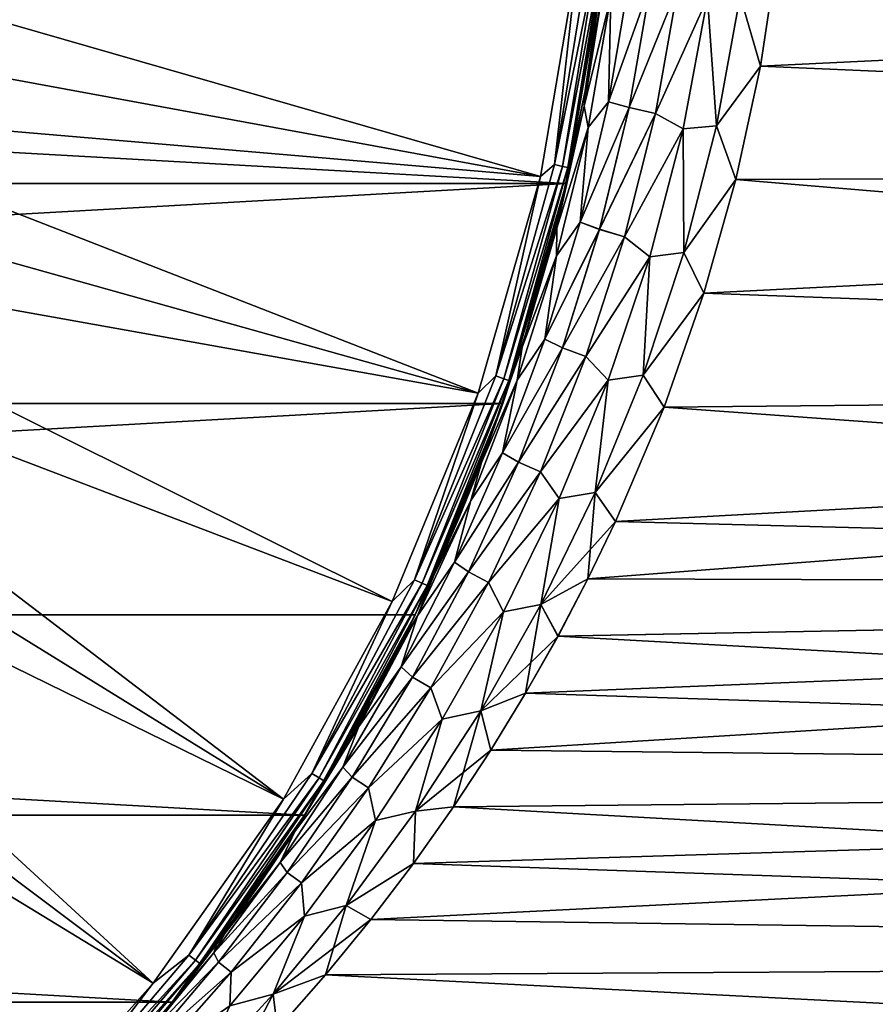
# Model space of a CAD drawing. Header units: metres. Extents: x -24 to 73, y -230 to 24.
# Tile 24 of 52: x 17 to 26, y -15 to -3. Entities that reach past the tile are written whole.
import ezdxf

# ---------------------------------------------------------------- set-up
doc = ezdxf.new("R2010")
doc.units = ezdxf.units.M
doc.layers.add('solid_SIDE_LEVER_10_541_032_SW0001', color=7, linetype='CONTINUOUS')

msp = doc.modelspace()

# ---------------------------------------------------------------- linework, layer by layer
at = {"layer": 'solid_SIDE_LEVER_10_541_032_SW0001'}
for points in [[(22.615032, -5.150078, 111.828827), (23.048824, -2.591261, 111.828827), (13.936221, -2.650966, 115.621635)], [(22.773699, -5.01287, 111.753128), (23.048824, -2.591261, 111.828827), (22.615032, -5.150078, 111.828827)], [(22.773699, -5.01287, 111.753128), (23.182186, -2.521214, 111.753128), (23.048824, -2.591261, 111.828827)], [(23.279354, -2.531782, 111.644463), (23.182186, -2.521214, 111.753128), (22.773699, -5.01287, 111.753128)], [(22.869156, -5.033882, 111.644463), (23.279354, -2.531782, 111.644463), (22.773699, -5.01287, 111.753128)], [(22.869156, -5.033882, 111.644463), (23.341131, -2.538501, 111.512177), (23.279354, -2.531782, 111.644463)], [(22.869156, -5.033882, 111.644463), (22.929846, -5.047241, 111.512177), (23.341131, -2.538501, 111.512177)], [(23.341131, -2.538501, 111.512177), (22.929846, -5.047241, 111.512177), (23.352238, -2.631165, 111.368011)], [(25.145971, -3.881515, 82.854881), (25.34367, -2.584409, 83.047676), (24.914454, -3.069758, 83.018135)], [(25.343674, -2.584374, 39.352322), (25.145973, -3.881504, 39.545116), (24.914457, -3.069721, 39.381859)], [(52.700001, -2.554062, 83.051239), (25.34367, -2.584409, 83.047676), (25.145971, -3.881515, 82.854881)], [(52.700001, -5.073568, 82.606979), (52.700001, -2.554062, 83.051239), (25.145971, -3.881515, 82.854881)], [(52.700001, -5.073548, 39.793011), (25.145973, -3.881504, 39.545116), (25.343674, -2.584374, 39.352322)], [(52.700001, -2.554043, 39.348755), (52.700001, -5.073548, 39.793011), (25.343674, -2.584374, 39.352322)], [(22.910868, -5.228951), (-22.910879, -5.228903), (-23.352192, -2.631518)], [(23.352186, -2.631557), (22.910868, -5.228951), (-23.352192, -2.631518)], [(22.615032, -5.150078, 111.828827), (13.936221, -2.650966, 115.621635), (13.742876, -3.518415, 115.621635)], [(23.335855, -2.772703, 85.010681), (23.352238, -2.631165, 111.368011), (22.910807, -5.22924, 111.368011)], [(22.929846, -5.047241, 111.512177), (22.910807, -5.22924, 111.368011), (23.352238, -2.631165, 111.368011)], [(23.128038, -4.164593, 37.62928), (22.910868, -5.228951), (23.352186, -2.631557)], [(23.335859, -2.77266, 37.389313), (23.128038, -4.164593, 37.62928), (23.352186, -2.631557)], [(23.128033, -4.164625, 84.770714), (23.335855, -2.772703, 85.010681), (22.910807, -5.22924, 111.368011)], [(23.346811, -2.911211, 84.657387), (23.335855, -2.772703, 85.010681), (23.128033, -4.164625, 84.770714)], [(23.346813, -2.911196, 37.742611), (23.128038, -4.164593, 37.62928), (23.335859, -2.77266, 37.389313)], [(23.346811, -2.911211, 84.657387), (23.128033, -4.164625, 84.770714), (23.117004, -4.342265, 84.436577)], [(23.346811, -2.911211, 84.657387), (23.117004, -4.342265, 84.436577), (23.425734, -3.077301, 84.260338)], [(23.117006, -4.342253, 37.963421), (23.128038, -4.164593, 37.62928), (23.346813, -2.911196, 37.742611)], [(23.117006, -4.342253, 37.963421), (23.346813, -2.911196, 37.742611), (23.425735, -3.077284, 38.139664)], [(23.633841, -2.878009, 83.924332), (23.396772, -4.291259, 83.701431), (23.884331, -2.922987, 83.595688)], [(23.425734, -3.077301, 84.260338), (23.396772, -4.291259, 83.701431), (23.633841, -2.878009, 83.924332)], [(23.396772, -4.291259, 83.701431), (23.635555, -4.356255, 83.362381), (23.884331, -2.922987, 83.595688)], [(23.396776, -4.291244, 38.698563), (23.633842, -2.877992, 38.475666), (23.884333, -2.922968, 38.804314)], [(23.425735, -3.077284, 38.139664), (23.633842, -2.877992, 38.475666), (23.396776, -4.291244, 38.698563)], [(23.396776, -4.291244, 38.698563), (23.884333, -2.922968, 38.804314), (23.635559, -4.356238, 39.037613)], [(23.884331, -2.922987, 83.595688), (23.635555, -4.356255, 83.362381), (24.195974, -2.970405, 83.327072)], [(23.635559, -4.356238, 39.037613), (23.884333, -2.922968, 38.804314), (24.195976, -2.970385, 39.072926)], [(23.635555, -4.356255, 83.362381), (23.936834, -4.424682, 83.083229), (24.195974, -2.970405, 83.327072)], [(23.635559, -4.356238, 39.037613), (24.195976, -2.970385, 39.072926), (23.936838, -4.424663, 39.316769)], [(24.195974, -2.970405, 83.327072), (23.936834, -4.424682, 83.083229), (24.536724, -3.092789, 83.122826)], [(23.936838, -4.424663, 39.316769), (24.195976, -2.970385, 39.072926), (24.536726, -3.092772, 39.277176)], [(23.117004, -4.342265, 84.436577), (23.161713, -4.586007, 84.009819), (23.425734, -3.077301, 84.260338)], [(23.117006, -4.342253, 37.963421), (23.425735, -3.077284, 38.139664), (23.161716, -4.585994, 38.390179)], [(23.425734, -3.077301, 84.260338), (23.161713, -4.586007, 84.009819), (23.396772, -4.291259, 83.701431)], [(23.161716, -4.585994, 38.390179), (23.425735, -3.077284, 38.139664), (23.396776, -4.291244, 38.698563)], [(23.936834, -4.424682, 83.083229), (24.256039, -4.603057, 82.856361), (24.536724, -3.092789, 83.122826)], [(23.936838, -4.424663, 39.316769), (24.536726, -3.092772, 39.277176), (24.256041, -4.603045, 39.543633)], [(24.536724, -3.092789, 83.122826), (24.256039, -4.603057, 82.856361), (24.639986, -4.568234, 82.754295)], [(24.256041, -4.603045, 39.543633), (24.536726, -3.092772, 39.277176), (24.639996, -4.568192, 39.645695)], [(24.536724, -3.092789, 83.122826), (24.639986, -4.568234, 82.754295), (24.914454, -3.069758, 83.018135)], [(24.536726, -3.092772, 39.277176), (24.914457, -3.069721, 39.381859), (24.639996, -4.568192, 39.645695)], [(25.145971, -3.881515, 82.854881), (24.914454, -3.069758, 83.018135), (24.639986, -4.568234, 82.754295)], [(25.145973, -3.881504, 39.545116), (24.639996, -4.568192, 39.645695), (24.914457, -3.069721, 39.381859)], [(22.615032, -5.150078, 111.828827), (13.742876, -3.518415, 115.621635), (13.495592, -4.372056, 115.621635)], [(24.865068, -5.183669, 82.580589), (25.145971, -3.881515, 82.854881), (24.639986, -4.568234, 82.754295)], [(25.145973, -3.881504, 39.545116), (24.865053, -5.183732, 39.819427), (24.639996, -4.568192, 39.645695)], [(52.700001, -5.073548, 39.793011), (24.865053, -5.183732, 39.819427), (25.145973, -3.881504, 39.545116)], [(52.700001, -5.073568, 82.606979), (25.145971, -3.881515, 82.854881), (24.865068, -5.183669, 82.580589)], [(22.832113, -5.562788, 84.42852), (23.128033, -4.164625, 84.770714), (22.910807, -5.22924, 111.368011)], [(23.117004, -4.342265, 84.436577), (23.128033, -4.164625, 84.770714), (22.832113, -5.562788, 84.42852)], [(23.128038, -4.164593, 37.62928), (22.832123, -5.562752, 37.971466), (22.910868, -5.228951)], [(23.117006, -4.342253, 37.963421), (22.832123, -5.562752, 37.971466), (23.128038, -4.164593, 37.62928)], [(23.396772, -4.291259, 83.701431), (23.071304, -5.675776, 83.39418), (23.635555, -4.356255, 83.362381)], [(23.161713, -4.586007, 84.009819), (23.071304, -5.675776, 83.39418), (23.396772, -4.291259, 83.701431)], [(23.071308, -5.675766, 39.005817), (23.396776, -4.291244, 38.698563), (23.635559, -4.356238, 39.037613)], [(23.161716, -4.585994, 38.390179), (23.396776, -4.291244, 38.698563), (23.071308, -5.675766, 39.005817)], [(21.898081, -7.644412, 111.828827), (13.495592, -4.372056, 115.621635), (13.195341, -5.208537, 115.621635)], [(21.898081, -7.644412, 111.828827), (22.615032, -5.150078, 111.828827), (13.495592, -4.372056, 115.621635)], [(23.117004, -4.342265, 84.436577), (22.832113, -5.562788, 84.42852), (22.801199, -5.745871, 84.131836)], [(23.117004, -4.342265, 84.436577), (22.801199, -5.745871, 84.131836), (23.161713, -4.586007, 84.009819)], [(22.801201, -5.745866, 38.268162), (22.832123, -5.562752, 37.971466), (23.117006, -4.342253, 37.963421)], [(22.801201, -5.745866, 38.268162), (23.117006, -4.342253, 37.963421), (23.161716, -4.585994, 38.390179)], [(23.071304, -5.675776, 83.39418), (23.294451, -5.758113, 83.041283), (23.635555, -4.356255, 83.362381)], [(23.071308, -5.675766, 39.005817), (23.635559, -4.356238, 39.037613), (23.294453, -5.758101, 39.358715)], [(23.635555, -4.356255, 83.362381), (23.294451, -5.758113, 83.041283), (23.936834, -4.424682, 83.083229)], [(23.294453, -5.758101, 39.358715), (23.635559, -4.356238, 39.037613), (23.936838, -4.424663, 39.316769)], [(23.294451, -5.758113, 83.041283), (23.581963, -5.844642, 82.748177), (23.936834, -4.424682, 83.083229)], [(23.294453, -5.758101, 39.358715), (23.936838, -4.424663, 39.316769), (23.581966, -5.844627, 39.651821)], [(23.936834, -4.424682, 83.083229), (23.581963, -5.844642, 82.748177), (24.256039, -4.603057, 82.856361)], [(23.581966, -5.844627, 39.651821), (23.936838, -4.424663, 39.316769), (24.256041, -4.603045, 39.543633)], [(23.161713, -4.586007, 84.009819), (22.799892, -6.061331, 83.664864), (23.071304, -5.675776, 83.39418)], [(22.801199, -5.745871, 84.131836), (22.799892, -6.061331, 83.664864), (23.161713, -4.586007, 84.009819)], [(22.799894, -6.061324, 38.735134), (23.161716, -4.585994, 38.390179), (23.071308, -5.675766, 39.005817)], [(22.801201, -5.745866, 38.268162), (23.161716, -4.585994, 38.390179), (22.799894, -6.061324, 38.735134)], [(23.581963, -5.844642, 82.748177), (23.872509, -6.07341, 82.49118), (24.256039, -4.603057, 82.856361)], [(23.581966, -5.844627, 39.651821), (24.256041, -4.603045, 39.543633), (23.872511, -6.073401, 39.908813)], [(24.256039, -4.603057, 82.856361), (23.872509, -6.07341, 82.49118), (24.264944, -6.026532, 82.392944)], [(23.872511, -6.073401, 39.908813), (24.256041, -4.603045, 39.543633), (24.264957, -6.026486, 40.007038)], [(24.256039, -4.603057, 82.856361), (24.264944, -6.026532, 82.392944), (24.639986, -4.568234, 82.754295)], [(24.256041, -4.603045, 39.543633), (24.639996, -4.568192, 39.645695), (24.264957, -6.026486, 40.007038)], [(24.865068, -5.183669, 82.580589), (24.639986, -4.568234, 82.754295), (24.264944, -6.026532, 82.392944)], [(24.865053, -5.183732, 39.819427), (24.264957, -6.026486, 40.007038), (24.639996, -4.568192, 39.645695)], [(22.098211, -7.445755, 111.753128), (22.773699, -5.01287, 111.753128), (22.615032, -5.150078, 111.828827)], [(22.869156, -5.033882, 111.644463), (22.773699, -5.01287, 111.753128), (22.098211, -7.445755, 111.753128)], [(22.190838, -7.476964, 111.644463), (22.869156, -5.033882, 111.644463), (22.098211, -7.445755, 111.753128)], [(22.190838, -7.476964, 111.644463), (22.929846, -5.047241, 111.512177), (22.869156, -5.033882, 111.644463)], [(22.190838, -7.476964, 111.644463), (22.249727, -7.496806, 111.512177), (22.929846, -5.047241, 111.512177)], [(22.929846, -5.047241, 111.512177), (22.249727, -7.496806, 111.512177), (22.910807, -5.22924, 111.368011)], [(52.700001, -5.073568, 82.606979), (24.865068, -5.183669, 82.580589), (24.49699, -6.491395, 82.220512)], [(52.700001, -7.52446, 81.87323), (52.700001, -5.073568, 82.606979), (24.49699, -6.491395, 82.220512)], [(52.700001, -5.073548, 39.793011), (52.700001, -7.524441, 40.52676), (24.865053, -5.183732, 39.819427)], [(21.898081, -7.644412, 111.828827), (13.195341, -5.208537, 115.621635), (12.843301, -6.024575, 115.621635)], [(22.098211, -7.445755, 111.753128), (22.615032, -5.150078, 111.828827), (21.898081, -7.644412, 111.828827)], [(24.49699, -6.491395, 82.220512), (24.865068, -5.183669, 82.580589), (24.264944, -6.026532, 82.392944)], [(24.865053, -5.183732, 39.819427), (24.496929, -6.491591, 40.17955), (24.264957, -6.026486, 40.007038)], [(52.700001, -7.524441, 40.52676), (24.496929, -6.491591, 40.17955), (24.865053, -5.183732, 39.819427)], [(22.910868, -5.228951), (-22.181313, -7.761408), (-22.910879, -5.228903)], [(22.910868, -5.228951), (22.18128, -7.761502), (-22.181313, -7.761408)], [(22.832113, -5.562788, 84.42852), (22.910807, -5.22924, 111.368011), (22.181259, -7.761556, 111.368011)], [(22.249727, -7.496806, 111.512177), (22.181259, -7.761556, 111.368011), (22.910807, -5.22924, 111.368011)], [(22.443508, -6.96699, 38.421776), (22.18128, -7.761502), (22.910868, -5.228951)], [(22.832123, -5.562752, 37.971466), (22.443508, -6.96699, 38.421776), (22.910868, -5.228951)], [(22.443514, -6.966972, 83.978233), (22.832113, -5.562788, 84.42852), (22.181259, -7.761556, 111.368011)], [(22.801201, -5.745866, 38.268162), (22.443508, -6.96699, 38.421776), (22.832123, -5.562752, 37.971466)], [(22.801199, -5.745871, 84.131836), (22.832113, -5.562788, 84.42852), (22.443514, -6.966972, 83.978233)], [(22.801199, -5.745871, 84.131836), (22.443514, -6.966972, 83.978233), (22.404631, -7.114616, 83.747078)], [(22.801199, -5.745871, 84.131836), (22.404631, -7.114616, 83.747078), (22.799892, -6.061331, 83.664864)], [(22.404633, -7.114613, 38.65292), (22.443508, -6.96699, 38.421776), (22.801201, -5.745866, 38.268162)], [(22.404633, -7.114613, 38.65292), (22.801201, -5.745866, 38.268162), (22.799894, -6.061324, 38.735134)], [(23.071304, -5.675776, 83.39418), (22.663082, -7.023946, 83.006813), (23.294451, -5.758113, 83.041283)], [(22.799892, -6.061331, 83.664864), (22.663082, -7.023946, 83.006813), (23.071304, -5.675776, 83.39418)], [(22.663082, -7.023946, 83.006813), (22.867273, -7.12043, 82.637192), (23.294451, -5.758113, 83.041283)], [(22.663086, -7.023937, 39.393188), (23.071308, -5.675766, 39.005817), (23.294453, -5.758101, 39.358715)], [(22.799894, -6.061324, 38.735134), (23.071308, -5.675766, 39.005817), (22.663086, -7.023937, 39.393188)], [(22.663086, -7.023937, 39.393188), (23.294453, -5.758101, 39.358715), (22.867277, -7.120418, 39.762806)], [(23.294451, -5.758113, 83.041283), (22.867273, -7.12043, 82.637192), (23.581963, -5.844642, 82.748177)], [(22.867277, -7.120418, 39.762806), (23.294453, -5.758101, 39.358715), (23.581966, -5.844627, 39.651821)], [(22.867273, -7.12043, 82.637192), (23.138216, -7.221625, 82.327377), (23.581963, -5.844642, 82.748177)], [(22.867277, -7.120418, 39.762806), (23.581966, -5.844627, 39.651821), (23.138222, -7.22161, 40.072617)], [(23.581963, -5.844642, 82.748177), (23.138216, -7.221625, 82.327377), (23.872509, -6.07341, 82.49118)], [(23.138222, -7.22161, 40.072617), (23.581966, -5.844627, 39.651821), (23.872511, -6.073401, 39.908813)], [(20.906948, -10.043031, 111.828827), (12.843301, -6.024575, 115.621635), (12.440854, -6.816967, 115.621635)], [(20.906948, -10.043031, 111.828827), (21.898081, -7.644412, 111.828827), (12.843301, -6.024575, 115.621635)], [(22.799892, -6.061331, 83.664864), (22.347078, -7.494556, 83.23053), (22.663082, -7.023946, 83.006813)], [(22.404631, -7.114616, 83.747078), (22.347078, -7.494556, 83.23053), (22.799892, -6.061331, 83.664864)], [(22.34708, -7.494551, 39.169464), (22.799894, -6.061324, 38.735134), (22.663086, -7.023937, 39.393188)], [(22.404633, -7.114613, 38.65292), (22.799894, -6.061324, 38.735134), (22.34708, -7.494551, 39.169464)], [(23.138216, -7.221625, 82.327377), (23.394203, -7.494166, 82.033974), (23.872509, -6.07341, 82.49118)], [(23.138222, -7.22161, 40.072617), (23.872511, -6.073401, 39.908813), (23.394205, -7.494159, 40.366024)], [(23.872509, -6.07341, 82.49118), (23.394203, -7.494166, 82.033974), (23.797203, -7.434984, 81.940903)], [(23.394205, -7.494159, 40.366024), (23.872511, -6.073401, 39.908813), (23.797222, -7.434932, 40.459084)], [(24.49699, -6.491395, 82.220512), (24.264944, -6.026532, 82.392944), (23.797203, -7.434984, 81.940903)], [(23.872509, -6.07341, 82.49118), (23.797203, -7.434984, 81.940903), (24.264944, -6.026532, 82.392944)], [(24.496929, -6.491591, 40.17955), (23.797222, -7.434932, 40.459084), (24.264957, -6.026486, 40.007038)], [(23.872511, -6.073401, 39.908813), (24.264957, -6.026486, 40.007038), (23.797222, -7.434932, 40.459084)], [(24.036791, -7.804212, 81.769257), (24.49699, -6.491395, 82.220512), (23.797203, -7.434984, 81.940903)], [(24.496929, -6.491591, 40.17955), (24.036671, -7.804523, 40.630863), (23.797222, -7.434932, 40.459084)], [(52.700001, -7.524441, 40.52676), (24.036671, -7.804523, 40.630863), (24.496929, -6.491591, 40.17955)], [(52.700001, -7.52446, 81.87323), (24.49699, -6.491395, 82.220512), (24.036791, -7.804212, 81.769257)], [(19.654045, -12.315904, 111.828827), (12.440854, -6.816967, 115.621635), (11.989578, -7.582605, 115.621635)], [(19.654045, -12.315904, 111.828827), (20.906948, -10.043031, 111.828827), (12.440854, -6.816967, 115.621635)], [(22.443508, -6.96699, 38.421776), (21.956429, -8.376472, 38.987774), (22.18128, -7.761502)], [(22.404633, -7.114613, 38.65292), (21.956429, -8.376472, 38.987774), (22.443508, -6.96699, 38.421776)], [(21.956493, -8.376298, 83.4123), (22.443514, -6.966972, 83.978233), (22.181259, -7.761556, 111.368011)], [(22.404631, -7.114616, 83.747078), (22.443514, -6.966972, 83.978233), (21.956493, -8.376298, 83.4123)], [(22.663082, -7.023946, 83.006813), (22.178572, -8.32952, 82.544189), (22.867273, -7.12043, 82.637192)], [(22.347078, -7.494556, 83.23053), (22.178572, -8.32952, 82.544189), (22.663082, -7.023946, 83.006813)], [(22.178576, -8.32951, 39.855808), (22.663086, -7.023937, 39.393188), (22.867277, -7.120418, 39.762806)], [(22.34708, -7.494551, 39.169464), (22.663086, -7.023937, 39.393188), (22.178576, -8.32951, 39.855808)], [(22.404631, -7.114616, 83.747078), (21.956493, -8.376298, 83.4123), (21.933334, -8.44232, 83.286835)], [(22.404631, -7.114616, 83.747078), (21.933334, -8.44232, 83.286835), (22.347078, -7.494556, 83.23053)], [(21.933336, -8.442317, 39.113163), (21.956429, -8.376472, 38.987774), (22.404633, -7.114613, 38.65292)], [(21.933336, -8.442317, 39.113163), (22.404633, -7.114613, 38.65292), (22.34708, -7.494551, 39.169464)], [(22.178572, -8.32952, 82.544189), (22.361139, -8.436663, 82.155586), (22.867273, -7.12043, 82.637192)], [(22.178576, -8.32951, 39.855808), (22.867277, -7.120418, 39.762806), (22.361145, -8.436648, 40.244408)], [(22.867273, -7.12043, 82.637192), (22.361139, -8.436663, 82.155586), (23.138216, -7.221625, 82.327377)], [(22.361145, -8.436648, 40.244408), (22.867277, -7.120418, 39.762806), (23.138222, -7.22161, 40.072617)], [(22.361139, -8.436663, 82.155586), (22.613335, -8.548809, 81.826988), (23.138216, -7.221625, 82.327377)], [(22.361145, -8.436648, 40.244408), (23.138222, -7.22161, 40.072617), (22.613342, -8.54879, 40.573006)], [(23.138216, -7.221625, 82.327377), (22.613335, -8.548809, 81.826988), (23.394203, -7.494166, 82.033974)], [(22.613342, -8.54879, 40.573006), (23.138222, -7.22161, 40.072617), (23.394205, -7.494159, 40.366024)], [(21.163643, -9.791345, 111.753128), (22.098211, -7.445755, 111.753128), (21.898081, -7.644412, 111.828827)], [(22.190838, -7.476964, 111.644463), (22.098211, -7.445755, 111.753128), (21.163643, -9.791345, 111.753128)], [(21.252352, -9.832385, 111.644463), (22.190838, -7.476964, 111.644463), (21.163643, -9.791345, 111.753128)], [(21.252352, -9.832385, 111.644463), (22.249727, -7.496806, 111.512177), (22.190838, -7.476964, 111.644463)], [(24.036791, -7.804212, 81.769257), (23.797203, -7.434984, 81.940903), (23.245537, -8.786277, 81.405678)], [(23.394203, -7.494166, 82.033974), (23.245537, -8.786277, 81.405678), (23.797203, -7.434984, 81.940903)], [(24.036671, -7.804523, 40.630863), (23.245565, -8.786214, 40.994293), (23.797222, -7.434932, 40.459084)], [(23.394205, -7.494159, 40.366024), (23.797222, -7.434932, 40.459084), (23.245565, -8.786214, 40.994293)], [(19.654045, -12.315904, 111.828827), (11.989578, -7.582605, 115.621635), (11.491246, -8.318483, 115.621635)], [(21.252352, -9.832385, 111.644463), (21.30875, -9.858478, 111.512177), (22.249727, -7.496806, 111.512177)], [(22.249727, -7.496806, 111.512177), (21.30875, -9.858478, 111.512177), (22.181259, -7.761556, 111.368011)], [(22.347078, -7.494556, 83.23053), (21.811003, -8.878619, 82.712608), (22.178572, -8.32952, 82.544189)], [(21.933334, -8.44232, 83.286835), (21.811003, -8.878619, 82.712608), (22.347078, -7.494556, 83.23053)], [(21.811007, -8.87861, 39.687389), (22.34708, -7.494551, 39.169464), (22.178576, -8.32951, 39.855808)], [(21.933336, -8.442317, 39.113163), (22.34708, -7.494551, 39.169464), (21.811007, -8.87861, 39.687389)], [(22.613335, -8.548809, 81.826988), (22.830111, -8.85794, 81.492149), (23.394203, -7.494166, 82.033974)], [(22.613342, -8.54879, 40.573006), (23.394205, -7.494159, 40.366024), (22.830116, -8.857928, 40.907848)], [(23.394203, -7.494166, 82.033974), (22.830111, -8.85794, 81.492149), (23.245537, -8.786277, 81.405678)], [(22.830116, -8.857928, 40.907848), (23.394205, -7.494159, 40.366024), (23.245565, -8.786214, 40.994293)], [(52.700001, -7.52446, 81.87323), (23.478571, -9.121006, 81.220169), (23.160721, -9.780039, 80.906616)], [(52.700001, -9.873598, 80.859909), (52.700001, -7.52446, 81.87323), (23.160721, -9.780039, 80.906616)], [(52.700001, -7.52446, 81.87323), (24.036791, -7.804212, 81.769257), (23.478571, -9.121006, 81.220169)], [(52.700001, -7.524441, 40.52676), (52.700001, -9.873579, 41.540081), (24.036671, -7.804523, 40.630863)], [(21.163643, -9.791345, 111.753128), (21.898081, -7.644412, 111.828827), (20.906948, -10.043031, 111.828827)], [(22.18128, -7.761502), (-21.172615, -10.196578), (-22.181313, -7.761408)], [(22.18128, -7.761502), (21.172586, -10.196638), (-21.172615, -10.196578)], [(21.364252, -9.788706, 39.678459), (21.172586, -10.196638), (22.18128, -7.761502)], [(21.956493, -8.376298, 83.4123), (22.181259, -7.761556, 111.368011), (21.17277, -10.196265, 111.368011)], [(21.30875, -9.858478, 111.512177), (21.17277, -10.196265, 111.368011), (22.181259, -7.761556, 111.368011)], [(21.394178, -9.723124, 39.643482), (21.364252, -9.788706, 39.678459), (22.18128, -7.761502)], [(21.673912, -9.082483, 39.316917), (21.394178, -9.723124, 39.643482), (22.18128, -7.761502)], [(21.956429, -8.376472, 38.987774), (21.673912, -9.082483, 39.316917), (22.18128, -7.761502)], [(23.478571, -9.121006, 81.220169), (24.036791, -7.804212, 81.769257), (23.245537, -8.786277, 81.405678)], [(24.036671, -7.804523, 40.630863), (23.478437, -9.121296, 41.179962), (23.245565, -8.786214, 40.994293)], [(52.700001, -9.873579, 41.540081), (23.478437, -9.121296, 41.179962), (24.036671, -7.804523, 40.630863)], [(18.155056, -14.434572, 111.828827), (11.491246, -8.318483, 115.621635), (10.947813, -9.021712, 115.621635)], [(18.155056, -14.434572, 111.828827), (19.654045, -12.315904, 111.828827), (11.491246, -8.318483, 115.621635)], [(21.674011, -9.082249, 83.083199), (21.956493, -8.376298, 83.4123), (21.17277, -10.196265, 111.368011)], [(22.178572, -8.32952, 82.544189), (21.624683, -9.587485, 82.011528), (22.361139, -8.436663, 82.155586)], [(21.811003, -8.878619, 82.712608), (21.624683, -9.587485, 82.011528), (22.178572, -8.32952, 82.544189)], [(21.624689, -9.587473, 40.388466), (22.178576, -8.32951, 39.855808), (22.361145, -8.436648, 40.244408)], [(21.811007, -8.87861, 39.687389), (22.178576, -8.32951, 39.855808), (21.624689, -9.587473, 40.388466)], [(21.933336, -8.442317, 39.113163), (21.673912, -9.082483, 39.316917), (21.956429, -8.376472, 38.987774)], [(21.933334, -8.44232, 83.286835), (21.956493, -8.376298, 83.4123), (21.674011, -9.082249, 83.083199)], [(21.933334, -8.44232, 83.286835), (21.674011, -9.082249, 83.083199), (21.394175, -9.72313, 82.756516)], [(21.933334, -8.44232, 83.286835), (21.394175, -9.72313, 82.756516), (21.811003, -8.878619, 82.712608)], [(21.933336, -8.442317, 39.113163), (21.394178, -9.723124, 39.643482), (21.673912, -9.082483, 39.316917)], [(21.933336, -8.442317, 39.113163), (21.811007, -8.87861, 39.687389), (21.394178, -9.723124, 39.643482)], [(21.624683, -9.587485, 82.011528), (21.78359, -9.701689, 81.602264), (22.361139, -8.436663, 82.155586)], [(21.624689, -9.587473, 40.388466), (22.361145, -8.436648, 40.244408), (21.783598, -9.701672, 40.797726)], [(22.361139, -8.436663, 82.155586), (21.78359, -9.701689, 81.602264), (22.613335, -8.548809, 81.826988)], [(21.783598, -9.701672, 40.797726), (22.361145, -8.436648, 40.244408), (22.613342, -8.54879, 40.573006)], [(21.78359, -9.701689, 81.602264), (22.015448, -9.821003, 81.253426), (22.613335, -8.548809, 81.826988)], [(21.783598, -9.701672, 40.797726), (22.613342, -8.54879, 40.573006), (22.015459, -9.82098, 41.146564)], [(22.613335, -8.548809, 81.826988), (22.015448, -9.821003, 81.253426), (22.830111, -8.85794, 81.492149)], [(22.015459, -9.82098, 41.146564), (22.613342, -8.54879, 40.573006), (22.830116, -8.857928, 40.907848)], [(23.478571, -9.121006, 81.220169), (23.245537, -8.786277, 81.405678), (22.619026, -10.075155, 80.794983)], [(22.830111, -8.85794, 81.492149), (22.619026, -10.075155, 80.794983), (23.245537, -8.786277, 81.405678)], [(23.160603, -9.780275, 41.4935), (22.619064, -10.075085, 41.604977), (23.245565, -8.786214, 40.994293)], [(22.830116, -8.857928, 40.907848), (23.245565, -8.786214, 40.994293), (22.619064, -10.075085, 41.604977)], [(23.478437, -9.121296, 41.179962), (23.160603, -9.780275, 41.4935), (23.245565, -8.786214, 40.994293)], [(21.811003, -8.878619, 82.712608), (21.364372, -9.788443, 82.72168), (21.199837, -10.207976, 82.11721)], [(21.811003, -8.878619, 82.712608), (21.199837, -10.207976, 82.11721), (21.624683, -9.587485, 82.011528)], [(21.199842, -10.207965, 40.282787), (21.394178, -9.723124, 39.643482), (21.811007, -8.87861, 39.687389)], [(21.199842, -10.207965, 40.282787), (21.811007, -8.87861, 39.687389), (21.624689, -9.587473, 40.388466)], [(21.811003, -8.878619, 82.712608), (21.394175, -9.72313, 82.756516), (21.364372, -9.788443, 82.72168)], [(22.015448, -9.821003, 81.253426), (22.189541, -10.159378, 80.873299), (22.830111, -8.85794, 81.492149)], [(22.015459, -9.82098, 41.146564), (22.830116, -8.857928, 40.907848), (22.189548, -10.159365, 41.526695)], [(22.830111, -8.85794, 81.492149), (22.189541, -10.159378, 80.873299), (22.619026, -10.075155, 80.794983)], [(22.189548, -10.159365, 41.526695), (22.830116, -8.857928, 40.907848), (22.619064, -10.075085, 41.604977)], [(18.155056, -14.434572, 111.828827), (10.947813, -9.021712, 115.621635), (10.361411, -9.689532, 115.621635)], [(21.394175, -9.72313, 82.756516), (21.674011, -9.082249, 83.083199), (21.17277, -10.196265, 111.368011)], [(23.160721, -9.780039, 80.906616), (23.478571, -9.121006, 81.220169), (22.619026, -10.075155, 80.794983)], [(52.700001, -9.873579, 41.540081), (23.160603, -9.780275, 41.4935), (23.478437, -9.121296, 41.179962)], [(21.624683, -9.587485, 82.011528), (21.008421, -10.794147, 81.414078), (21.78359, -9.701689, 81.602264)], [(21.199837, -10.207976, 82.11721), (21.008421, -10.794147, 81.414078), (21.624683, -9.587485, 82.011528)], [(21.008429, -10.794132, 40.985912), (21.624689, -9.587473, 40.388466), (21.783598, -9.701672, 40.797726)], [(21.199842, -10.207965, 40.282787), (21.624689, -9.587473, 40.388466), (21.008429, -10.794132, 40.985912)], [(16.428753, -16.372509, 111.828827), (18.155056, -14.434572, 111.828827), (10.361411, -9.689532, 115.621635)], [(21.008421, -10.794147, 81.414078), (21.142197, -10.91186, 80.982986), (21.78359, -9.701689, 81.602264)], [(21.008429, -10.794132, 40.985912), (21.783598, -9.701672, 40.797726), (21.142206, -10.911842, 41.417004)], [(21.78359, -9.701689, 81.602264), (21.142197, -10.91186, 80.982986), (22.015448, -9.821003, 81.253426)], [(21.142206, -10.911842, 41.417004), (21.783598, -9.701672, 40.797726), (22.015459, -9.82098, 41.146564)], [(21.364372, -9.788443, 82.72168), (21.394175, -9.72313, 82.756516), (21.17277, -10.196265, 111.368011)], [(21.199842, -10.207965, 40.282787), (21.364252, -9.788706, 39.678459), (21.394178, -9.723124, 39.643482)], [(19.980951, -12.02214, 111.753128), (21.163643, -9.791345, 111.753128), (20.906948, -10.043031, 111.828827)], [(21.252352, -9.832385, 111.644463), (21.163643, -9.791345, 111.753128), (19.980951, -12.02214, 111.753128)], [(20.064701, -12.07253, 111.644463), (21.252352, -9.832385, 111.644463), (19.980951, -12.02214, 111.753128)], [(20.064701, -12.07253, 111.644463), (21.30875, -9.858478, 111.512177), (21.252352, -9.832385, 111.644463)], [(20.064701, -12.07253, 111.644463), (20.117949, -12.104568, 111.512177), (21.30875, -9.858478, 111.512177)], [(21.30875, -9.858478, 111.512177), (20.117949, -12.104568, 111.512177), (21.17277, -10.196265, 111.368011)], [(21.364252, -9.788706, 39.678459), (21.026522, -10.494542, 40.073723), (21.172586, -10.196638)], [(21.199842, -10.207965, 40.282787), (21.026522, -10.494542, 40.073723), (21.364252, -9.788706, 39.678459)], [(21.026653, -10.494276, 82.326431), (21.364372, -9.788443, 82.72168), (21.17277, -10.196265, 111.368011)], [(21.199837, -10.207976, 82.11721), (21.364372, -9.788443, 82.72168), (21.026653, -10.494276, 82.326431)], [(21.142197, -10.91186, 80.982986), (21.352652, -11.034648, 80.613007), (22.015448, -9.821003, 81.253426)], [(21.142206, -10.911842, 41.417004), (22.015459, -9.82098, 41.146564), (21.352665, -11.034625, 41.786983)], [(22.015448, -9.821003, 81.253426), (21.352652, -11.034648, 80.613007), (22.189541, -10.159378, 80.873299)], [(21.352665, -11.034625, 41.786983), (22.015459, -9.82098, 41.146564), (22.189548, -10.159365, 41.526695)], [(22.815943, -10.438835, 80.565712), (23.160721, -9.780039, 80.906616), (22.619026, -10.075155, 80.794983)], [(23.160603, -9.780275, 41.4935), (22.815844, -10.439015, 41.834389), (22.619064, -10.075085, 41.604977)], [(52.700001, -9.873579, 41.540081), (22.815844, -10.439015, 41.834389), (23.160603, -9.780275, 41.4935)], [(52.700001, -9.873598, 80.859909), (23.160721, -9.780039, 80.906616), (22.815943, -10.438835, 80.565712)], [(52.700001, -9.873598, 80.859909), (22.443417, -11.096708, 80.196396), (22.042343, -11.752846, 79.7976)], [(52.700001, -12.089211, 79.580719), (52.700001, -9.873598, 80.859909), (22.042343, -11.752846, 79.7976)], [(52.700001, -9.873598, 80.859909), (22.815943, -10.438835, 80.565712), (22.443417, -11.096708, 80.196396)], [(52.700001, -9.873579, 41.540081), (52.700001, -12.089194, 42.819267), (22.815844, -10.439015, 41.834389)], [(19.980951, -12.02214, 111.753128), (20.906948, -10.043031, 111.828827), (19.654045, -12.315904, 111.828827)], [(22.815943, -10.438835, 80.565712), (22.619026, -10.075155, 80.794983), (21.926601, -11.29831, 80.116249)], [(22.189541, -10.159378, 80.873299), (21.926601, -11.29831, 80.116249), (22.619026, -10.075155, 80.794983)], [(22.443338, -11.096845, 42.203682), (21.926645, -11.298236, 42.283707), (22.619064, -10.075085, 41.604977)], [(22.189548, -10.159365, 41.526695), (22.619064, -10.075085, 41.604977), (21.926645, -11.298236, 42.283707)], [(22.815844, -10.439015, 41.834389), (22.443338, -11.096845, 42.203682), (22.619064, -10.075085, 41.604977)], [(19.898127, -12.502581), (-19.898153, -12.502538), (-21.172615, -10.196578)], [(21.172586, -10.196638), (19.898127, -12.502581), (-21.172615, -10.196578)], [(21.026653, -10.494276, 82.326431), (21.17277, -10.196265, 111.368011), (19.89802, -12.50275, 111.368011)], [(20.117949, -12.104568, 111.512177), (19.89802, -12.50275, 111.368011), (21.17277, -10.196265, 111.368011)], [(20.263309, -11.90161, 40.970943), (19.898127, -12.502581), (21.172586, -10.196638)], [(20.659824, -11.199181, 40.504089), (20.263309, -11.90161, 40.970943), (21.172586, -10.196638)], [(21.026522, -10.494542, 40.073723), (20.659824, -11.199181, 40.504089), (21.172586, -10.196638)], [(21.352652, -11.034648, 80.613007), (21.481644, -11.395053, 80.184761), (22.189541, -10.159378, 80.873299)], [(21.352665, -11.034625, 41.786983), (22.189548, -10.159365, 41.526695), (21.481651, -11.395041, 42.215229)], [(22.189541, -10.159378, 80.873299), (21.481644, -11.395053, 80.184761), (21.926601, -11.29831, 80.116249)], [(21.481651, -11.395041, 42.215229), (22.189548, -10.159365, 41.526695), (21.926645, -11.298236, 42.283707)], [(21.199837, -10.207976, 82.11721), (20.659966, -11.198921, 81.896072), (20.521765, -11.478664, 81.450417)], [(21.199837, -10.207976, 82.11721), (20.521765, -11.478664, 81.450417), (21.008421, -10.794147, 81.414078)], [(20.521772, -11.478654, 40.949577), (21.026522, -10.494542, 40.073723), (21.199842, -10.207965, 40.282787)], [(20.521772, -11.478654, 40.949577), (21.199842, -10.207965, 40.282787), (21.008429, -10.794132, 40.985912)], [(21.199837, -10.207976, 82.11721), (21.026653, -10.494276, 82.326431), (20.659966, -11.198921, 81.896072)], [(20.659966, -11.198921, 81.896072), (21.026653, -10.494276, 82.326431), (19.89802, -12.50275, 111.368011)], [(20.521772, -11.478654, 40.949577), (20.659824, -11.199181, 40.504089), (21.026522, -10.494542, 40.073723)], [(22.443417, -11.096708, 80.196396), (22.815943, -10.438835, 80.565712), (21.926601, -11.29831, 80.116249)], [(52.700001, -12.089194, 42.819267), (22.443338, -11.096845, 42.203682), (22.815844, -10.439015, 41.834389)], [(21.008421, -10.794147, 81.414078), (20.336632, -11.946946, 80.756905), (21.142197, -10.91186, 80.982986)], [(20.521765, -11.478664, 81.450417), (20.336632, -11.946946, 80.756905), (21.008421, -10.794147, 81.414078)], [(20.336639, -11.946934, 41.643089), (21.008429, -10.794132, 40.985912), (21.142206, -10.911842, 41.417004)], [(20.521772, -11.478654, 40.949577), (21.008429, -10.794132, 40.985912), (20.336639, -11.946934, 41.643089)], [(20.336632, -11.946946, 80.756905), (20.444305, -12.064769, 80.303238), (21.142197, -10.91186, 80.982986)], [(20.336639, -11.946934, 41.643089), (21.142206, -10.911842, 41.417004), (20.444315, -12.064754, 42.096752)], [(21.142197, -10.91186, 80.982986), (20.444305, -12.064769, 80.303238), (21.352652, -11.034648, 80.613007)], [(20.444315, -12.064754, 42.096752), (21.142206, -10.911842, 41.417004), (21.352665, -11.034625, 41.786983)], [(20.444305, -12.064769, 80.303238), (20.632746, -12.187531, 79.911674), (21.352652, -11.034648, 80.613007)], [(20.444315, -12.064754, 42.096752), (21.352665, -11.034625, 41.786983), (20.632759, -12.187511, 42.488316)], [(21.352652, -11.034648, 80.613007), (20.632746, -12.187531, 79.911674), (21.481644, -11.395053, 80.184761)], [(20.632759, -12.187511, 42.488316), (21.352665, -11.034625, 41.786983), (21.481651, -11.395041, 42.215229)], [(22.042343, -11.752846, 79.7976), (22.443417, -11.096708, 80.196396), (21.926601, -11.29831, 80.116249)], [(22.443338, -11.096845, 42.203682), (22.042278, -11.752947, 42.602467), (21.926645, -11.298236, 42.283707)], [(52.700001, -12.089194, 42.819267), (22.042278, -11.752947, 42.602467), (22.443338, -11.096845, 42.203682)], [(20.263462, -11.90135, 81.429237), (20.659966, -11.198921, 81.896072), (19.89802, -12.50275, 111.368011)], [(20.521772, -11.478654, 40.949577), (20.263309, -11.90161, 40.970943), (20.659824, -11.199181, 40.504089)], [(20.521765, -11.478664, 81.450417), (20.659966, -11.198921, 81.896072), (20.263462, -11.90135, 81.429237)], [(22.042343, -11.752846, 79.7976), (21.926601, -11.29831, 80.116249), (21.176746, -12.453968, 79.37632)], [(21.481644, -11.395053, 80.184761), (21.176746, -12.453968, 79.37632), (21.926601, -11.29831, 80.116249)], [(21.611938, -12.40634, 43.031822), (21.176798, -12.453895, 43.023628), (21.926645, -11.298236, 42.283707)], [(21.481651, -11.395041, 42.215229), (21.926645, -11.298236, 42.283707), (21.176798, -12.453895, 43.023628)], [(22.042278, -11.752947, 42.602467), (21.611938, -12.40634, 43.031822), (21.926645, -11.298236, 42.283707)], [(20.632746, -12.187531, 79.911674), (20.715117, -12.563064, 79.433311), (21.481644, -11.395053, 80.184761)], [(20.632759, -12.187511, 42.488316), (21.481651, -11.395041, 42.215229), (20.715122, -12.563057, 42.966686)], [(21.481644, -11.395053, 80.184761), (20.715117, -12.563064, 79.433311), (21.176746, -12.453968, 79.37632)], [(20.715122, -12.563057, 42.966686), (21.481651, -11.395041, 42.215229), (21.176798, -12.453895, 43.023628)], [(20.521765, -11.478664, 81.450417), (19.836372, -12.60033, 80.92453), (19.784706, -12.688052, 80.71801)], [(20.521765, -11.478664, 81.450417), (19.784706, -12.688052, 80.71801), (20.336632, -11.946946, 80.756905)], [(19.78471, -12.688047, 41.681984), (20.263309, -11.90161, 40.970943), (20.521772, -11.478654, 40.949577)], [(19.78471, -12.688047, 41.681984), (20.521772, -11.478654, 40.949577), (20.336639, -11.946934, 41.643089)], [(20.521765, -11.478664, 81.450417), (20.263462, -11.90135, 81.429237), (19.836372, -12.60033, 80.92453)], [(21.61199, -12.406264, 79.368233), (22.042343, -11.752846, 79.7976), (21.176746, -12.453968, 79.37632)], [(52.700001, -12.089194, 42.819267), (21.611938, -12.40634, 43.031822), (22.042278, -11.752947, 42.602467)], [(52.700001, -12.089211, 79.580719), (22.042343, -11.752846, 79.7976), (21.61199, -12.406264, 79.368233)], [(20.336632, -11.946946, 80.756905), (19.615841, -13.044297, 80.044685), (20.444305, -12.064769, 80.303238)], [(19.784706, -12.688052, 80.71801), (19.615841, -13.044297, 80.044685), (20.336632, -11.946946, 80.756905)], [(19.615847, -13.04429, 42.355312), (20.336639, -11.946934, 41.643089), (20.444315, -12.064754, 42.096752)], [(19.78471, -12.688047, 41.681984), (20.336639, -11.946934, 41.643089), (19.615847, -13.04429, 42.355312)], [(19.78471, -12.688047, 41.681984), (19.836201, -12.600599, 41.475674), (20.263309, -11.90161, 40.970943)], [(20.263309, -11.90161, 40.970943), (19.836201, -12.600599, 41.475674), (19.898127, -12.502581)], [(19.836372, -12.60033, 80.92453), (20.263462, -11.90135, 81.429237), (19.89802, -12.50275, 111.368011)], [(18.563999, -14.111986, 111.753128), (19.980951, -12.02214, 111.753128), (19.654045, -12.315904, 111.828827)], [(20.064701, -12.07253, 111.644463), (19.980951, -12.02214, 111.753128), (18.563999, -14.111986, 111.753128)], [(18.641811, -14.171137, 111.644463), (20.064701, -12.07253, 111.644463), (18.563999, -14.111986, 111.753128)], [(18.641811, -14.171137, 111.644463), (20.117949, -12.104568, 111.512177), (20.064701, -12.07253, 111.644463)], [(18.641811, -14.171137, 111.644463), (18.691282, -14.208743, 111.512177), (20.117949, -12.104568, 111.512177)], [(20.117949, -12.104568, 111.512177), (18.691282, -14.208743, 111.512177), (19.89802, -12.50275, 111.368011)], [(19.615841, -13.044297, 80.044685), (19.696867, -13.159039, 79.568039), (20.444305, -12.064769, 80.303238)], [(19.615847, -13.04429, 42.355312), (20.444315, -12.064754, 42.096752), (19.696875, -13.159029, 42.831951)], [(20.444305, -12.064769, 80.303238), (19.696867, -13.159039, 79.568039), (20.632746, -12.187531, 79.911674)], [(19.696875, -13.159029, 42.831951), (20.444315, -12.064754, 42.096752), (20.632759, -12.187511, 42.488316)], [(52.700001, -12.089211, 79.580719), (21.151705, -13.055831, 78.907211), (20.660961, -13.700238, 78.413467)], [(52.700001, -14.141339, 78.052971), (52.700001, -12.089211, 79.580719), (20.660961, -13.700238, 78.413467)], [(52.700001, -12.089211, 79.580719), (21.61199, -12.406264, 79.368233), (21.151705, -13.055831, 78.907211)], [(52.700001, -12.089194, 42.819267), (52.700001, -14.141324, 44.347019), (21.611938, -12.40634, 43.031822)], [(19.696867, -13.159039, 79.568039), (19.86306, -13.278526, 79.1548), (20.632746, -12.187531, 79.911674)], [(19.696875, -13.159029, 42.831951), (20.632759, -12.187511, 42.488316), (19.863071, -13.278511, 43.245186)], [(20.632746, -12.187531, 79.911674), (19.86306, -13.278526, 79.1548), (20.715117, -12.563064, 79.433311)], [(19.863071, -13.278511, 43.245186), (20.632759, -12.187511, 42.488316), (20.715122, -12.563057, 42.966686)], [(18.563999, -14.111986, 111.753128), (19.654045, -12.315904, 111.828827), (18.155056, -14.434572, 111.828827)], [(21.151705, -13.055831, 78.907211), (21.176746, -12.453968, 79.37632), (20.377363, -13.541538, 78.581322)], [(20.715117, -12.563064, 79.433311), (20.377363, -13.541538, 78.581322), (21.176746, -12.453968, 79.37632)], [(21.151667, -13.055883, 43.492828), (20.377419, -13.541467, 43.818626), (21.176798, -12.453895, 43.023628)], [(20.715122, -12.563057, 42.966686), (21.176798, -12.453895, 43.023628), (20.377419, -13.541467, 43.818626)], [(21.611938, -12.40634, 43.031822), (21.151667, -13.055883, 43.492828), (21.176798, -12.453895, 43.023628)], [(52.700001, -14.141324, 44.347019), (21.151667, -13.055883, 43.492828), (21.611938, -12.40634, 43.031822)], [(21.151705, -13.055831, 78.907211), (21.61199, -12.406264, 79.368233), (21.176746, -12.453968, 79.37632)], [(18.37315, -14.65188), (-18.37318, -14.651843), (-19.898153, -12.502538)], [(19.898127, -12.502581), (18.37315, -14.65188), (-19.898153, -12.502538)], [(19.836372, -12.60033, 80.92453), (19.89802, -12.50275, 111.368011), (18.373043, -14.652007, 111.368011)], [(18.691282, -14.208743, 111.512177), (18.373043, -14.652007, 111.368011), (19.89802, -12.50275, 111.368011)], [(18.88772, -13.982276, 42.60421), (18.37315, -14.65188), (19.898127, -12.502581)], [(18.997452, -13.832817, 42.473053), (18.88772, -13.982276, 42.60421), (19.898127, -12.502581)], [(19.377842, -13.294708, 42.01965), (18.997452, -13.832817, 42.473053), (19.898127, -12.502581)], [(19.836201, -12.600599, 41.475674), (19.377842, -13.294708, 42.01965), (19.898127, -12.502581)], [(19.86306, -13.278526, 79.1548), (19.898064, -13.662695, 78.624962), (20.715117, -12.563064, 79.433311)], [(19.863071, -13.278511, 43.245186), (20.715122, -12.563057, 42.966686), (19.898066, -13.662692, 43.77504)], [(20.715117, -12.563064, 79.433311), (19.898064, -13.662695, 78.624962), (20.377363, -13.541538, 78.581322)], [(19.898066, -13.662692, 43.77504), (20.715122, -12.563057, 42.966686), (20.377419, -13.541467, 43.818626)], [(19.378027, -13.294438, 80.380569), (19.836372, -12.60033, 80.92453), (18.373043, -14.652007, 111.368011)], [(19.784706, -12.688052, 80.71801), (19.378027, -13.294438, 80.380569), (18.997448, -13.832822, 79.926941)], [(19.784706, -12.688052, 80.71801), (18.997448, -13.832822, 79.926941), (19.615841, -13.044297, 80.044685)], [(19.78471, -12.688047, 41.681984), (18.997452, -13.832817, 42.473053), (19.377842, -13.294708, 42.01965)], [(19.78471, -12.688047, 41.681984), (19.615847, -13.04429, 42.355312), (18.997452, -13.832817, 42.473053)], [(19.78471, -12.688047, 41.681984), (19.377842, -13.294708, 42.01965), (19.836201, -12.600599, 41.475674)], [(19.784706, -12.688052, 80.71801), (19.836372, -12.60033, 80.92453), (19.378027, -13.294438, 80.380569)], [(19.615841, -13.044297, 80.044685), (18.887917, -13.982009, 79.796028), (18.852196, -14.085364, 79.281631)], [(19.615841, -13.044297, 80.044685), (18.852196, -14.085364, 79.281631), (19.696867, -13.159039, 79.568039)], [(18.8522, -14.08536, 43.118362), (18.997452, -13.832817, 42.473053), (19.615847, -13.04429, 42.355312)], [(18.8522, -14.08536, 43.118362), (19.615847, -13.04429, 42.355312), (19.696875, -13.159029, 42.831951)], [(19.615841, -13.044297, 80.044685), (18.997448, -13.832822, 79.926941), (18.887917, -13.982009, 79.796028)], [(20.660961, -13.700238, 78.413467), (21.151705, -13.055831, 78.907211), (20.377363, -13.541538, 78.581322)], [(21.151667, -13.055883, 43.492828), (20.660934, -13.700272, 43.986561), (20.377419, -13.541467, 43.818626)], [(52.700001, -14.141324, 44.347019), (20.660934, -13.700272, 43.986561), (21.151667, -13.055883, 43.492828)], [(18.852196, -14.085364, 79.281631), (18.906406, -14.194055, 78.78186), (19.696867, -13.159039, 79.568039)], [(18.8522, -14.08536, 43.118362), (19.696875, -13.159029, 42.831951), (18.906414, -14.194046, 43.618134)], [(19.696867, -13.159039, 79.568039), (18.906406, -14.194055, 78.78186), (19.86306, -13.278526, 79.1548)], [(18.906414, -14.194046, 43.618134), (19.696875, -13.159029, 42.831951), (19.863071, -13.278511, 43.245186)], [(18.997448, -13.832822, 79.926941), (19.378027, -13.294438, 80.380569), (18.373043, -14.652007, 111.368011)], [(18.906406, -14.194055, 78.78186), (19.050446, -14.307272, 78.347145), (19.86306, -13.278526, 79.1548)], [(18.906414, -14.194046, 43.618134), (19.863071, -13.278511, 43.245186), (19.050457, -14.307258, 44.052841)], [(19.86306, -13.278526, 79.1548), (19.050446, -14.307272, 78.347145), (19.898064, -13.662695, 78.624962)], [(19.050457, -14.307258, 44.052841), (19.863071, -13.278511, 43.245186), (19.898066, -13.662692, 43.77504)], [(20.660961, -13.700238, 78.413467), (20.377363, -13.541538, 78.581322), (19.53578, -14.56121, 77.736557)], [(19.898064, -13.662695, 78.624962), (19.53578, -14.56121, 77.736557), (20.377363, -13.541538, 78.581322)], [(20.139345, -14.338042, 44.514061), (19.535841, -14.561138, 44.66338), (20.377419, -13.541467, 43.818626)], [(19.898066, -13.662692, 43.77504), (20.377419, -13.541467, 43.818626), (19.535841, -14.561138, 44.66338)], [(20.660934, -13.700272, 43.986561), (20.139345, -14.338042, 44.514061), (20.377419, -13.541467, 43.818626)], [(19.038019, -14.694004, 44.635056), (19.898066, -13.662692, 43.77504), (19.535841, -14.561138, 44.66338)], [(19.050457, -14.307258, 44.052841), (19.898066, -13.662692, 43.77504), (19.038019, -14.694004, 44.635056)], [(19.898064, -13.662695, 78.624962), (19.038019, -14.694005, 77.764946), (19.53578, -14.56121, 77.736557)], [(19.050446, -14.307272, 78.347145), (19.038019, -14.694005, 77.764946), (19.898064, -13.662695, 78.624962)], [(20.139376, -14.338008, 77.885971), (20.660961, -13.700238, 78.413467), (19.53578, -14.56121, 77.736557)], [(52.700001, -14.141324, 44.347019), (20.139345, -14.338042, 44.514061), (20.660934, -13.700272, 43.986561)], [(52.700001, -14.141339, 78.052971), (20.660961, -13.700238, 78.413467), (20.139376, -14.338008, 77.885971)], [(18.887917, -13.982009, 79.796028), (18.997448, -13.832822, 79.926941), (18.373043, -14.652007, 111.368011)], [(18.8522, -14.08536, 43.118362), (18.88772, -13.982276, 42.60421), (18.997452, -13.832817, 42.473053)], [(18.88772, -13.982276, 42.60421), (18.36552, -14.661435, 43.23064), (18.37315, -14.65188)], [(18.8522, -14.08536, 43.118362), (18.36552, -14.661435, 43.23064), (18.88772, -13.982276, 42.60421)], [(18.365749, -14.661148, 79.169632), (18.887917, -13.982009, 79.796028), (18.373043, -14.652007, 111.368011)], [(18.852196, -14.085364, 79.281631), (18.887917, -13.982009, 79.796028), (18.365749, -14.661148, 79.169632)], [(16.929403, -16.036383, 111.753128), (18.563999, -14.111986, 111.753128), (18.155056, -14.434572, 111.828827)], [(18.641811, -14.171137, 111.644463), (18.563999, -14.111986, 111.753128), (16.929403, -16.036383, 111.753128)], [(18.852196, -14.085364, 79.281631), (18.365749, -14.661148, 79.169632), (18.051479, -15.069848, 78.47142)], [(18.852196, -14.085364, 79.281631), (18.051479, -15.069848, 78.47142), (18.906406, -14.194055, 78.78186)], [(18.051481, -15.069845, 43.928574), (18.36552, -14.661435, 43.23064), (18.8522, -14.08536, 43.118362)], [(18.051481, -15.069845, 43.928574), (18.8522, -14.08536, 43.118362), (18.906414, -14.194046, 43.618134)], [(52.700001, -14.141339, 78.052971), (19.586798, -14.967444, 77.323761), (19.003405, -15.586599, 76.726044)], [(52.700001, -16.00223, 76.297302), (52.700001, -14.141339, 78.052971), (19.003405, -15.586599, 76.726044)], [(52.700001, -14.141339, 78.052971), (20.139376, -14.338008, 77.885971), (19.586798, -14.967444, 77.323761)], [(52.700001, -14.141324, 44.347019), (52.700001, -16.002216, 46.10268), (20.139345, -14.338042, 44.514061)], [(17.000362, -16.1036, 111.644463), (18.641811, -14.171137, 111.644463), (16.929403, -16.036383, 111.753128)], [(17.000362, -16.1036, 111.644463), (18.691282, -14.208743, 111.512177), (18.641811, -14.171137, 111.644463)], [(17.000362, -16.1036, 111.644463), (17.045479, -16.146334, 111.512177), (18.691282, -14.208743, 111.512177)], [(18.691282, -14.208743, 111.512177), (17.045479, -16.146334, 111.512177), (18.373043, -14.652007, 111.368011)], [(18.051479, -15.069848, 78.47142), (18.079035, -15.169742, 77.948547), (18.906406, -14.194055, 78.78186)], [(18.051481, -15.069845, 43.928574), (18.906414, -14.194046, 43.618134), (18.079041, -15.169735, 44.451447)], [(18.906406, -14.194055, 78.78186), (18.079035, -15.169742, 77.948547), (19.050446, -14.307272, 78.347145)], [(18.079041, -15.169735, 44.451447), (18.906414, -14.194046, 43.618134), (19.050457, -14.307258, 44.052841)], [(18.079035, -15.169742, 77.948547), (18.201303, -15.273956, 77.492752), (19.050446, -14.307272, 78.347145)], [(18.079041, -15.169735, 44.451447), (19.050457, -14.307258, 44.052841), (18.201315, -15.273944, 44.907234)], [(19.050446, -14.307272, 78.347145), (18.201303, -15.273956, 77.492752), (19.038019, -14.694005, 77.764946)], [(18.201315, -15.273944, 44.907234), (19.050457, -14.307258, 44.052841), (19.038019, -14.694004, 44.635056)], [(19.586798, -14.967444, 77.323761), (20.139376, -14.338008, 77.885971), (19.53578, -14.56121, 77.736557)], [(20.139345, -14.338042, 44.514061), (19.586742, -14.967507, 45.076298), (19.535841, -14.561138, 44.66338)], [(52.700001, -16.002216, 46.10268), (19.586742, -14.967507, 45.076298), (20.139345, -14.338042, 44.514061)], [(16.929403, -16.036383, 111.753128), (18.155056, -14.434572, 111.828827), (16.428753, -16.372509, 111.828827)], [(19.586798, -14.967444, 77.323761), (19.53578, -14.56121, 77.736557), (18.658813, -15.51371, 76.846535)], [(19.038019, -14.694005, 77.764946), (18.658813, -15.51371, 76.846535), (19.53578, -14.56121, 77.736557)], [(19.003304, -15.586703, 45.674065), (18.658882, -15.513638, 45.553391), (19.535841, -14.561138, 44.66338)], [(19.038019, -14.694004, 44.635056), (19.535841, -14.561138, 44.66338), (18.658882, -15.513638, 45.553391)], [(19.586742, -14.967507, 45.076298), (19.003304, -15.586703, 45.674065), (19.535841, -14.561138, 44.66338)], [(18.37315, -14.65188), (16.616762, -16.617258), (-18.37318, -14.651843)], [(17.2255, -15.985373, 44.613155), (16.616762, -16.617258), (18.37315, -14.65188)], [(18.365749, -14.661148, 79.169632), (18.373043, -14.652007, 111.368011), (16.617014, -16.617006, 111.368011)], [(17.045479, -16.146334, 111.512177), (16.617014, -16.617006, 111.368011), (18.373043, -14.652007, 111.368011)], [(17.811569, -15.329644, 78.500328), (18.365749, -14.661148, 79.169632), (16.617014, -16.617006, 111.368011)], [(17.811289, -15.329969, 43.900009), (17.2255, -15.985373, 44.613155), (18.37315, -14.65188)], [(18.36552, -14.661435, 43.23064), (17.811289, -15.329969, 43.900009), (18.37315, -14.65188)], [(18.051481, -15.069845, 43.928574), (17.811289, -15.329969, 43.900009), (18.36552, -14.661435, 43.23064)], [(18.051479, -15.069848, 78.47142), (18.365749, -14.661148, 79.169632), (17.811569, -15.329644, 78.500328)]]:
    msp.add_3dface(points, dxfattribs=at)

doc.saveas('drawing.dxf')
